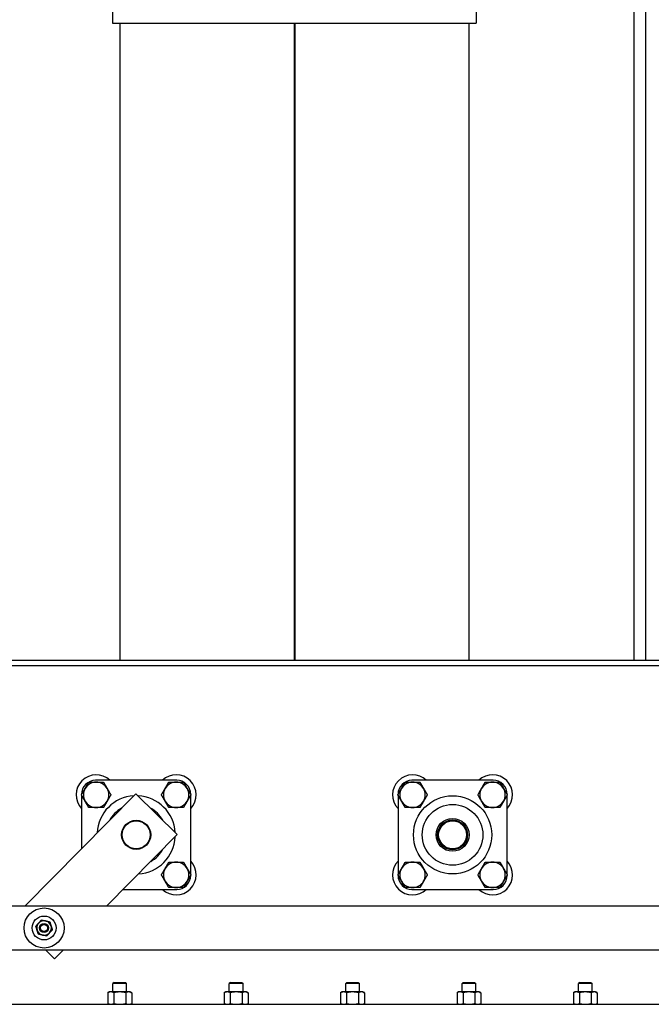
# Model space of a CAD drawing. Header units: inches. Extents: x 36 to 1719, y -84 to 1122.
# Tile 118 of 256: x 669 to 691, y 441 to 475. Entities that reach past the tile are written whole.
import ezdxf

# ---------------------------------------------------------------- set-up
doc = ezdxf.new("R2010")
doc.units = ezdxf.units.IN
doc.header["$LTSCALE"] = 48
doc.header["$MEASUREMENT"] = 0
doc.layers.add('Visible (ANSI)', color=7, linetype='Continuous', lineweight=30)

msp = doc.modelspace()

# ---------------------------------------------------------------- linework, layer by layer
at = {"layer": 'Visible (ANSI)'}
for p, q in [((690.01418, 452.73639), (690.01418, 488.81529)), ((690.41418, 452.73639), (690.41418, 489.04623)), ((672.09068, 480.61139), (672.09068, 474.61139)), ((684.59068, 480.61139), (684.59068, 474.61139)), ((672.09068, 474.61139), (684.59068, 474.61139)), ((672.34068, 474.61139), (672.34068, 452.73639)), ((678.32818, 474.61139), (678.32818, 452.73639)), ((678.35318, 474.61139), (678.35318, 452.73639)), ((684.34068, 474.61139), (684.34068, 452.73639)), ((643.46568, 452.73639), (713.21568, 452.73639)), ((643.46568, 452.55709), (713.21568, 452.55709)), ((674.29793, 448.6114), (671.50653, 448.61058)), ((685.17293, 448.6114), (682.38153, 448.61058)), ((672.89543, 448.15058), (669.07398, 444.28703)), ((671.02737, 448.13114), (671.02737, 448.11954)), ((674.31737, 446.74414), (672.89543, 448.15058)), ((674.77737, 448.12038), (674.77737, 448.13224)), ((681.90237, 448.13114), (681.90237, 448.11949)), ((685.65237, 448.12041), (685.65237, 448.13224)), ((671.02738, 448.10159), (671.02792, 446.26249)), ((674.77818, 445.3704), (674.77738, 448.10243)), ((681.90238, 448.10154), (681.90318, 445.36946)), ((685.65318, 445.37051), (685.65238, 448.10246)), ((671.88704, 444.28703), (674.31737, 446.74414)), ((674.77819, 445.34084), (674.77818, 445.35245)), ((681.90318, 445.35151), (681.90319, 445.33974)), ((685.65319, 445.34084), (685.65318, 445.35256)), ((672.45461, 444.86086), (674.29903, 444.8614)), ((682.38263, 444.86058), (685.17403, 444.8614)), ((692.98868, 444.28703), (646.48868, 444.28703)), ((646.48868, 442.78703), (692.98868, 442.78703)), ((669.78593, 442.78703), (670.09804, 442.47832)), ((670.09804, 442.47832), (670.40338, 442.78703)), ((672.14673, 441.66749), (672.10446, 441.62522)), ((672.5769, 441.62522), (672.10446, 441.62522)), ((672.10446, 441.34089), (672.10446, 441.62522)), ((672.14673, 441.66749), (672.53464, 441.66749)), ((672.53464, 441.66749), (672.5769, 441.62522)), ((672.5769, 441.34089), (672.5769, 441.62522)), ((676.14673, 441.66749), (676.10446, 441.62522)), ((676.5769, 441.62522), (676.10446, 441.62522)), ((676.10446, 441.34089), (676.10446, 441.62522)), ((676.14673, 441.66749), (676.53464, 441.66749)), ((676.53464, 441.66749), (676.5769, 441.62522)), ((676.5769, 441.34089), (676.5769, 441.62522)), ((680.14673, 441.66749), (680.10446, 441.62522)), ((680.5769, 441.62522), (680.10446, 441.62522)), ((680.10446, 441.34089), (680.10446, 441.62522)), ((680.14673, 441.66749), (680.53464, 441.66749)), ((680.53464, 441.66749), (680.5769, 441.62522)), ((680.5769, 441.34089), (680.5769, 441.62522)), ((684.14673, 441.66749), (684.10446, 441.62522)), ((684.5769, 441.62522), (684.10446, 441.62522)), ((684.10446, 441.34089), (684.10446, 441.62522)), ((684.14673, 441.66749), (684.53464, 441.66749)), ((684.53464, 441.66749), (684.5769, 441.62522)), ((684.5769, 441.34089), (684.5769, 441.62522)), ((688.14673, 441.66749), (688.10446, 441.62522)), ((688.5769, 441.62522), (688.10446, 441.62522)), ((688.10446, 441.34089), (688.10446, 441.62522)), ((688.14673, 441.66749), (688.53464, 441.66749)), ((688.53464, 441.66749), (688.5769, 441.62522)), ((688.5769, 441.34089), (688.5769, 441.62522)), ((671.98635, 441.34089), (671.93154, 441.31533)), ((671.93154, 441.31533), (671.93154, 440.94125)), ((672.03382, 441.34089), (671.98635, 441.34089)), ((672.34068, 441.34089), (672.03382, 441.34089)), ((672.13611, 441.31533), (672.13611, 440.94125)), ((672.64754, 441.34089), (672.34068, 441.34089)), ((672.54525, 441.31533), (672.54525, 440.94125)), ((672.69501, 441.34089), (672.64754, 441.34089)), ((672.69501, 441.34089), (672.74983, 441.31533)), ((672.74983, 441.31533), (672.74983, 440.94125)), ((675.98635, 441.34089), (675.93154, 441.31533)), ((675.93154, 441.31533), (675.93154, 440.94125)), ((676.03382, 441.34089), (675.98635, 441.34089)), ((676.34068, 441.34089), (676.03382, 441.34089)), ((676.13611, 441.31533), (676.13611, 440.94125)), ((676.64754, 441.34089), (676.34068, 441.34089)), ((676.54525, 441.31533), (676.54525, 440.94125)), ((676.69501, 441.34089), (676.64754, 441.34089)), ((676.69501, 441.34089), (676.74983, 441.31533)), ((676.74983, 441.31533), (676.74983, 440.94125)), ((679.98635, 441.34089), (679.93154, 441.31533)), ((679.93154, 441.31533), (679.93154, 440.94125)), ((680.03382, 441.34089), (679.98635, 441.34089)), ((680.34068, 441.34089), (680.03382, 441.34089)), ((680.13611, 441.31533), (680.13611, 440.94125)), ((680.64754, 441.34089), (680.34068, 441.34089)), ((680.54525, 441.31533), (680.54525, 440.94125)), ((680.69501, 441.34089), (680.64754, 441.34089)), ((680.69501, 441.34089), (680.74983, 441.31533)), ((680.74983, 441.31533), (680.74983, 440.94125)), ((683.98635, 441.34089), (683.93154, 441.31533)), ((683.93154, 441.31533), (683.93154, 440.94125)), ((684.03382, 441.34089), (683.98635, 441.34089)), ((684.34068, 441.34089), (684.03382, 441.34089)), ((684.13611, 441.31533), (684.13611, 440.94125)), ((684.64754, 441.34089), (684.34068, 441.34089)), ((684.54525, 441.31533), (684.54525, 440.94125)), ((684.69501, 441.34089), (684.64754, 441.34089)), ((684.69501, 441.34089), (684.74983, 441.31533)), ((684.74983, 441.31533), (684.74983, 440.94125)), ((687.98635, 441.34089), (687.93154, 441.31533)), ((687.93154, 441.31533), (687.93154, 440.94125)), ((688.03382, 441.34089), (687.98635, 441.34089)), ((688.34068, 441.34089), (688.03382, 441.34089)), ((688.13611, 441.31533), (688.13611, 440.94125)), ((688.64754, 441.34089), (688.34068, 441.34089)), ((688.54525, 441.31533), (688.54525, 440.94125)), ((688.69501, 441.34089), (688.64754, 441.34089)), ((688.69501, 441.34089), (688.74983, 441.31533)), ((688.74983, 441.31533), (688.74983, 440.94125)), ((643.46568, 440.91569), (705.94539, 440.91569)), ((671.98635, 440.91569), (671.93154, 440.94125)), ((672.69501, 440.91569), (672.74983, 440.94125)), ((675.98635, 440.91569), (675.93154, 440.94125)), ((676.69501, 440.91569), (676.74983, 440.94125)), ((679.98635, 440.91569), (679.93154, 440.94125)), ((680.69501, 440.91569), (680.74983, 440.94125)), ((683.98635, 440.91569), (683.93154, 440.94125)), ((684.69501, 440.91569), (684.74983, 440.94125)), ((687.98635, 440.91569), (687.93154, 440.94125)), ((688.69501, 440.91569), (688.74983, 440.94125))]:
    msp.add_line(p, q, dxfattribs=at)
for centre, radius in [((683.77778, 446.73599), 1.34375), ((683.77778, 446.73599), 1.04275), ((672.90318, 446.73639), 0.5), ((672.90318, 446.73639), 0.48), ((683.77778, 446.73599), 0.565), ((683.77778, 446.73599), 0.515), ((683.77818, 446.73639), 0.5), ((683.77818, 446.73639), 0.48), ((669.73868, 443.53703), 0.6875), ((669.73868, 443.53703), 0.41), ((669.73868, 443.53703), 0.15607), ((669.73868, 443.53703), 0.156), ((669.73868, 443.53703), 0.1232)]:
    msp.add_circle(centre, radius, dxfattribs=at)
for centre, radius, start, end in [((671.52737, 448.11058), 0.6875, 46.675086, 223.358602), ((671.50667, 448.13128), 0.4793, 90.016844, 180.016844), ((671.52737, 448.11058), 0.4375, 90.001724, 150.001724), ((671.52737, 448.11058), 0.4375, 30.001724, 90.001724), ((674.27737, 448.11139), 0.6875, 316.675086, 133.358602), ((674.27737, 448.11139), 0.4375, 90.001076, 150.001076), ((674.27737, 448.11139), 0.4375, 30.001076, 90.001076), ((674.29807, 448.1321), 0.4793, 0.016844, 90.016844), ((682.40237, 448.11058), 0.6875, 46.675086, 223.358602), ((682.38167, 448.13128), 0.4793, 90.016844, 180.016844), ((682.40237, 448.11058), 0.4375, 90.007458, 150.007458), ((682.40237, 448.11058), 0.4375, 30.007458, 90.007458), ((685.15237, 448.11139), 0.6875, 316.675086, 133.358602), ((685.15237, 448.11139), 0.4375, 90.005074, 150.005074), ((685.15237, 448.11139), 0.4375, 30.005074, 90.005074), ((685.17307, 448.1321), 0.4793, 0.016844, 90.016844), ((671.52737, 448.11058), 0.4375, 150.001724, 210.001724), ((671.52737, 448.11058), 0.4375, 330.001724, 30.001724), ((674.27737, 448.11139), 0.4375, 150.001076, 210.001076), ((674.27737, 448.11139), 0.4375, 330.001076, 30.001076), ((682.40237, 448.11058), 0.4375, 150.007458, 210.007458), ((682.40237, 448.11058), 0.4375, 330.007458, 30.007458), ((685.15237, 448.11139), 0.4375, 150.005074, 210.005074), ((685.15237, 448.11139), 0.4375, 330.005074, 30.005074), ((671.52737, 448.11058), 0.4375, 210.001724, 270.001724), ((671.52737, 448.11058), 0.4375, 270.001724, 330.001724), ((672.90278, 446.73599), 1.34375, 93.402904, 177.224825), ((672.90278, 446.73599), 1.34375, 3.439602, 87.188126), ((674.27737, 448.11139), 0.4375, 210.001076, 270.001076), ((674.27737, 448.11139), 0.4375, 270.001076, 330.001076), ((682.40237, 448.11058), 0.4375, 210.007458, 270.007458), ((682.40237, 448.11058), 0.4375, 270.007458, 330.007458), ((685.15237, 448.11139), 0.4375, 210.005074, 270.005074), ((685.15237, 448.11139), 0.4375, 270.005074, 330.005074), ((672.90278, 446.73599), 1.04275, 118.850211, 151.777517), ((672.90278, 446.73599), 1.04275, 28.962005, 61.665723), ((683.77778, 446.73599), 0.5, 134.975668, 315.041176), ((672.90278, 446.73599), 1.34375, 273.403293, 357.224436), ((672.90278, 446.73599), 1.04275, 298.851393, 331.776335), ((674.27818, 445.36139), 0.6875, 226.675086, 43.358602), ((674.27818, 445.36139), 0.4375, 90.00321, 150.00321), ((674.27818, 445.36139), 0.4375, 30.00321, 90.00321), ((682.40318, 445.36058), 0.6875, 136.675086, 313.358602), ((682.40318, 445.36058), 0.4375, 90.010785, 150.010785), ((682.40318, 445.36058), 0.4375, 30.010785, 90.010785), ((685.15318, 445.36139), 0.6875, 226.675086, 43.358602), ((685.15318, 445.36139), 0.4375, 90.016165, 150.016165), ((685.15318, 445.36139), 0.4375, 30.016165, 90.016165), ((674.27818, 445.36139), 0.4375, 150.00321, 210.00321), ((674.27818, 445.36139), 0.4375, 330.00321, 30.00321), ((682.40318, 445.36058), 0.4375, 150.010785, 210.010785), ((682.40318, 445.36058), 0.4375, 330.010785, 30.010785), ((685.15318, 445.36139), 0.4375, 150.016165, 210.016165), ((685.15318, 445.36139), 0.4375, 330.016165, 30.016165), ((674.27818, 445.36139), 0.4375, 210.00321, 270.00321), ((674.27818, 445.36139), 0.4375, 270.00321, 330.00321), ((674.29889, 445.3407), 0.4793, 270.016844, 0.016844), ((682.38249, 445.33988), 0.4793, 180.016844, 270.016844), ((682.40318, 445.36058), 0.4375, 210.010785, 270.010785), ((682.40318, 445.36058), 0.4375, 270.010785, 330.010785), ((685.15318, 445.36139), 0.4375, 210.016165, 270.016165), ((685.15318, 445.36139), 0.4375, 270.016165, 330.016165), ((685.17389, 445.3407), 0.4793, 270.016844, 0.016844), ((669.73868, 443.53703), 0.25, 77.641111, 137.641111), ((669.73868, 443.53703), 0.25, 17.641111, 77.641111), ((669.73868, 443.53703), 0.25, 137.641111, 197.641111), ((669.73868, 443.53703), 0.25, 197.641111, 257.641111), ((669.73868, 443.53703), 0.25, 317.641111, 17.641111), ((669.73868, 443.53703), 0.25, 257.641111, 317.641111)]:
    msp.add_arc(centre, radius, start, end, dxfattribs=at)
for points, weights in [([(671.14848, 448.32932), (671.20709, 448.43085), (671.27477, 448.54807)], [1, 1.04314139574, 1.01001874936]), ([(671.27477, 448.54807), (671.41013, 448.54808), (671.52736, 448.54808)], [1.01001874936, 1.04314139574, 1]), ([(671.52736, 448.54808), (671.64459, 448.54809), (671.77995, 448.54809)], [1, 1.04314139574, 1.01001874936]), ([(671.77995, 448.54809), (671.84764, 448.43086), (671.90625, 448.32934)], [1.01001874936, 1.04314139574, 1]), ([(673.89848, 448.33013), (673.9571, 448.43166), (674.02477, 448.54889)], [1, 1.04314139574, 1.01001874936]), ([(674.02477, 448.54889), (674.16014, 448.54889), (674.27737, 448.54889)], [1.01001874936, 1.04314139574, 1]), ([(674.27737, 448.54889), (674.39459, 448.54889), (674.52996, 448.5489)], [1, 1.04314139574, 1.01001874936]), ([(674.52996, 448.5489), (674.59764, 448.43167), (674.65626, 448.33015)], [1.01001874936, 1.04314139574, 1]), ([(682.02346, 448.32928), (682.08206, 448.43081), (682.14973, 448.54805)], [1, 1.04314139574, 1.01001874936]), ([(682.14973, 448.54805), (682.28509, 448.54807), (682.40232, 448.54808)], [1.01001874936, 1.04314139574, 1]), ([(682.40232, 448.54808), (682.51954, 448.5481), (682.65491, 448.54812)], [1, 1.04314139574, 1.01001874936]), ([(682.65491, 448.54812), (682.7226, 448.4309), (682.78123, 448.32938)], [1.01001874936, 1.04314139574, 1]), ([(684.77347, 448.33011), (684.83207, 448.43164), (684.89974, 448.54887)], [1, 1.04314139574, 1.01001874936]), ([(684.89974, 448.54887), (685.03511, 448.54888), (685.15233, 448.54889)], [1.01001874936, 1.04314139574, 1]), ([(685.15233, 448.54889), (685.26956, 448.5489), (685.40493, 448.54891)], [1, 1.04314139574, 1.01001874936]), ([(685.40493, 448.54891), (685.47262, 448.43169), (685.53124, 448.33017)], [1.01001874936, 1.04314139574, 1]), ([(671.02219, 448.11057), (671.08987, 448.2278), (671.14848, 448.32932)], [1.01001874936, 1.04314139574, 1]), ([(671.90625, 448.32934), (671.96487, 448.22782), (672.03255, 448.1106)], [1, 1.04314139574, 1.01001874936]), ([(673.77219, 448.11138), (673.83987, 448.22861), (673.89848, 448.33013)], [1.01001874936, 1.04314139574, 1]), ([(674.65626, 448.33015), (674.71487, 448.22863), (674.78255, 448.1114)], [1, 1.04314139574, 1.01001874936]), ([(681.89719, 448.11052), (681.96486, 448.22775), (682.02346, 448.32928)], [1.01001874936, 1.04314139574, 1]), ([(682.78123, 448.32938), (682.83986, 448.22787), (682.90755, 448.11065)], [1, 1.04314139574, 1.01001874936]), ([(684.64719, 448.11135), (684.71486, 448.22858), (684.77347, 448.33011)], [1.01001874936, 1.04314139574, 1]), ([(685.53124, 448.33017), (685.58986, 448.22866), (685.65755, 448.11144)], [1, 1.04314139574, 1.01001874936]), ([(671.14849, 447.89182), (671.08988, 447.99334), (671.02219, 448.11057)], [1, 1.04314139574, 1.01001874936]), ([(671.2748, 447.67307), (671.20711, 447.7903), (671.14849, 447.89182)], [1.01001874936, 1.04314139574, 1]), ([(671.90627, 447.89184), (671.84766, 447.79032), (671.77998, 447.67309)], [1, 1.04314139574, 1.01001874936]), ([(672.03255, 448.1106), (671.96488, 447.99337), (671.90627, 447.89184)], [1.01001874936, 1.04314139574, 1]), ([(673.89849, 447.89263), (673.83988, 447.99415), (673.77219, 448.11138)], [1, 1.04314139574, 1.01001874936]), ([(674.02479, 447.67389), (673.95711, 447.79111), (673.89849, 447.89263)], [1.01001874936, 1.04314139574, 1]), ([(674.65626, 447.89265), (674.59765, 447.79112), (674.52997, 447.6739)], [1, 1.04314139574, 1.01001874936]), ([(674.78255, 448.1114), (674.71488, 447.99417), (674.65626, 447.89265)], [1.01001874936, 1.04314139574, 1]), ([(682.02352, 447.89178), (681.96489, 447.9933), (681.89719, 448.11052)], [1, 1.04314139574, 1.01001874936]), ([(682.14984, 447.67305), (682.08214, 447.79027), (682.02352, 447.89178)], [1.01001874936, 1.04314139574, 1]), ([(682.78129, 447.89188), (682.72269, 447.79035), (682.65502, 447.67312)], [1, 1.04314139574, 1.01001874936]), ([(682.90755, 448.11065), (682.83989, 447.99341), (682.78129, 447.89188)], [1.01001874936, 1.04314139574, 1]), ([(684.77351, 447.89261), (684.71488, 447.99412), (684.64719, 448.11135)], [1, 1.04314139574, 1.01001874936]), ([(684.89982, 447.67387), (684.83213, 447.79109), (684.77351, 447.89261)], [1.01001874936, 1.04314139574, 1]), ([(685.53128, 447.89267), (685.47267, 447.79115), (685.405, 447.67391)], [1, 1.04314139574, 1.01001874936]), ([(685.65755, 448.11144), (685.58988, 447.9942), (685.53128, 447.89267)], [1.01001874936, 1.04314139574, 1]), ([(671.52739, 447.67308), (671.41016, 447.67308), (671.2748, 447.67307)], [1, 1.04314139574, 1.01001874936]), ([(671.77998, 447.67309), (671.64461, 447.67309), (671.52739, 447.67308)], [1.01001874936, 1.04314139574, 1]), ([(674.27738, 447.67389), (674.16015, 447.67389), (674.02479, 447.67389)], [1, 1.04314139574, 1.01001874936]), ([(674.52997, 447.6739), (674.39461, 447.67389), (674.27738, 447.67389)], [1.01001874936, 1.04314139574, 1]), ([(682.40243, 447.67308), (682.2852, 447.67307), (682.14984, 447.67305)], [1, 1.04314139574, 1.01001874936]), ([(682.65502, 447.67312), (682.51966, 447.6731), (682.40243, 447.67308)], [1.01001874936, 1.04314139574, 1]), ([(685.15241, 447.67389), (685.03518, 447.67388), (684.89982, 447.67387)], [1, 1.04314139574, 1.01001874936]), ([(685.405, 447.67391), (685.26964, 447.6739), (685.15241, 447.67389)], [1.01001874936, 1.04314139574, 1]), ([(673.89928, 445.58012), (673.95789, 445.68165), (674.02557, 445.79888)], [1, 1.04314139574, 1.01001874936]), ([(674.02557, 445.79888), (674.16093, 445.79888), (674.27816, 445.79889)], [1.01001874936, 1.04314139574, 1]), ([(674.27816, 445.79889), (674.39539, 445.7989), (674.53075, 445.79891)], [1, 1.04314139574, 1.01001874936]), ([(674.53075, 445.79891), (674.59844, 445.68168), (674.65706, 445.58016)], [1.01001874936, 1.04314139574, 1]), ([(682.02425, 445.57926), (682.08285, 445.68079), (682.15051, 445.79804)], [1, 1.04314139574, 1.01001874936]), ([(682.15051, 445.79804), (682.28587, 445.79806), (682.4031, 445.79808)], [1.01001874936, 1.04314139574, 1]), ([(682.4031, 445.79808), (682.52033, 445.7981), (682.65569, 445.79813)], [1, 1.04314139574, 1.01001874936]), ([(682.65569, 445.79813), (682.72339, 445.68092), (682.78203, 445.5794)], [1.01001874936, 1.04314139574, 1]), ([(684.77423, 445.58003), (684.83282, 445.68157), (684.90047, 445.79882)], [1, 1.04314139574, 1.01001874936]), ([(684.90047, 445.79882), (685.03583, 445.79886), (685.15306, 445.79889)], [1.01001874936, 1.04314139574, 1]), ([(685.15306, 445.79889), (685.27029, 445.79892), (685.40565, 445.79896)], [1, 1.04314139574, 1.01001874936]), ([(685.40565, 445.79896), (685.47336, 445.68175), (685.53201, 445.58025)], [1.01001874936, 1.04314139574, 1]), ([(673.773, 445.36136), (673.84068, 445.47859), (673.89928, 445.58012)], [1.01001874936, 1.04314139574, 1]), ([(674.65706, 445.58016), (674.71568, 445.47864), (674.78336, 445.36142)], [1, 1.04314139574, 1.01001874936]), ([(681.898, 445.36049), (681.96566, 445.47773), (682.02425, 445.57926)], [1.01001874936, 1.04314139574, 1]), ([(682.78203, 445.5794), (682.84066, 445.47789), (682.90836, 445.36068)], [1, 1.04314139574, 1.01001874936]), ([(684.648, 445.36125), (684.71565, 445.4785), (684.77423, 445.58003)], [1.01001874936, 1.04314139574, 1]), ([(685.53201, 445.58025), (685.59065, 445.47874), (685.65836, 445.36153)], [1, 1.04314139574, 1.01001874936]), ([(673.89931, 445.14262), (673.84069, 445.24414), (673.773, 445.36136)], [1, 1.04314139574, 1.01001874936]), ([(674.02562, 444.92388), (673.95793, 445.0411), (673.89931, 445.14262)], [1.01001874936, 1.04314139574, 1]), ([(674.65708, 445.14266), (674.59847, 445.04114), (674.5308, 444.92391)], [1, 1.04314139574, 1.01001874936]), ([(674.78336, 445.36142), (674.71569, 445.24419), (674.65708, 445.14266)], [1.01001874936, 1.04314139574, 1]), ([(682.02434, 445.14176), (681.9657, 445.24327), (681.898, 445.36049)], [1, 1.04314139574, 1.01001874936]), ([(682.15067, 444.92304), (682.08297, 445.04025), (682.02434, 445.14176)], [1.01001874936, 1.04314139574, 1]), ([(682.78211, 445.1419), (682.72351, 445.04037), (682.65585, 444.92313)], [1, 1.04314139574, 1.01001874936]), ([(682.90836, 445.36068), (682.8407, 445.24344), (682.78211, 445.1419)], [1.01001874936, 1.04314139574, 1]), ([(684.77436, 445.14253), (684.71571, 445.24404), (684.648, 445.36125)], [1, 1.04314139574, 1.01001874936]), ([(684.90071, 444.92382), (684.833, 445.04103), (684.77436, 445.14253)], [1.01001874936, 1.04314139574, 1]), ([(685.53213, 445.14275), (685.47354, 445.04121), (685.4059, 444.92396)], [1, 1.04314139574, 1.01001874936]), ([(685.65836, 445.36153), (685.59071, 445.24429), (685.53213, 445.14275)], [1.01001874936, 1.04314139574, 1]), ([(674.27821, 444.92389), (674.16098, 444.92388), (674.02562, 444.92388)], [1, 1.04314139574, 1.01001874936]), ([(674.5308, 444.92391), (674.39543, 444.9239), (674.27821, 444.92389)], [1.01001874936, 1.04314139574, 1]), ([(682.40326, 444.92308), (682.28604, 444.92306), (682.15067, 444.92304)], [1, 1.04314139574, 1.01001874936]), ([(682.65585, 444.92313), (682.52049, 444.9231), (682.40326, 444.92308)], [1.01001874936, 1.04314139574, 1]), ([(685.15331, 444.92389), (685.03608, 444.92386), (684.90071, 444.92382)], [1, 1.04314139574, 1.01001874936]), ([(685.4059, 444.92396), (685.27053, 444.92392), (685.15331, 444.92389)], [1.01001874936, 1.04314139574, 1]), ([(669.55394, 443.70547), (669.59908, 443.75497), (669.6512, 443.81213)], [1, 1.0379548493, 1]), ([(669.6512, 443.81213), (669.72675, 443.79557), (669.79219, 443.78123)], [1, 1.0379548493, 1]), ([(669.79219, 443.78123), (669.85762, 443.7669), (669.93318, 443.75034)], [1, 1.0379548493, 1]), ([(669.93318, 443.75034), (669.95662, 443.67663), (669.97692, 443.61279)], [1, 1.0379548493, 1]), ([(669.45669, 443.59881), (669.50881, 443.65597), (669.55394, 443.70547)], [1, 1.0379548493, 1]), ([(669.50044, 443.46126), (669.48014, 443.5251), (669.45669, 443.59881)], [1, 1.0379548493, 1]), ([(669.54418, 443.32371), (669.52074, 443.39743), (669.50044, 443.46126)], [1, 1.0379548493, 1]), ([(670.02067, 443.47524), (669.96855, 443.41808), (669.92341, 443.36859)], [1, 1.0379548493, 1]), ([(669.97692, 443.61279), (669.99722, 443.54895), (670.02067, 443.47524)], [1, 1.0379548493, 1]), ([(669.68517, 443.29282), (669.61974, 443.30716), (669.54418, 443.32371)], [1, 1.0379548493, 1]), ([(669.82616, 443.26193), (669.75061, 443.27848), (669.68517, 443.29282)], [1, 1.0379548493, 1]), ([(669.92341, 443.36859), (669.87828, 443.31909), (669.82616, 443.26193)], [1, 1.0379548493, 1]), ([(672.03382, 441.34089), (671.98635, 441.34089), (671.93154, 441.31533)], [1, 1.0379548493, 1]), ([(672.13611, 441.31533), (672.08129, 441.34089), (672.03382, 441.34089)], [1, 1.0379548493, 1]), ([(672.34068, 441.34089), (672.24574, 441.34089), (672.13611, 441.31533)], [1, 1.0379548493, 1]), ([(672.54525, 441.31533), (672.43562, 441.34089), (672.34068, 441.34089)], [1, 1.0379548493, 1]), ([(672.64754, 441.34089), (672.60007, 441.34089), (672.54525, 441.31533)], [1, 1.0379548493, 1]), ([(672.74983, 441.31533), (672.69501, 441.34089), (672.64754, 441.34089)], [1, 1.0379548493, 1]), ([(676.03382, 441.34089), (675.98635, 441.34089), (675.93154, 441.31533)], [1, 1.0379548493, 1]), ([(676.13611, 441.31533), (676.08129, 441.34089), (676.03382, 441.34089)], [1, 1.0379548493, 1]), ([(676.34068, 441.34089), (676.24574, 441.34089), (676.13611, 441.31533)], [1, 1.0379548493, 1]), ([(676.54525, 441.31533), (676.43562, 441.34089), (676.34068, 441.34089)], [1, 1.0379548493, 1]), ([(676.64754, 441.34089), (676.60007, 441.34089), (676.54525, 441.31533)], [1, 1.0379548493, 1]), ([(676.74983, 441.31533), (676.69501, 441.34089), (676.64754, 441.34089)], [1, 1.0379548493, 1]), ([(680.03382, 441.34089), (679.98635, 441.34089), (679.93154, 441.31533)], [1, 1.0379548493, 1]), ([(680.13611, 441.31533), (680.08129, 441.34089), (680.03382, 441.34089)], [1, 1.0379548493, 1]), ([(680.34068, 441.34089), (680.24574, 441.34089), (680.13611, 441.31533)], [1, 1.0379548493, 1]), ([(680.54525, 441.31533), (680.43562, 441.34089), (680.34068, 441.34089)], [1, 1.0379548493, 1]), ([(680.64754, 441.34089), (680.60007, 441.34089), (680.54525, 441.31533)], [1, 1.0379548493, 1]), ([(680.74983, 441.31533), (680.69501, 441.34089), (680.64754, 441.34089)], [1, 1.0379548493, 1]), ([(684.03382, 441.34089), (683.98635, 441.34089), (683.93154, 441.31533)], [1, 1.0379548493, 1]), ([(684.13611, 441.31533), (684.08129, 441.34089), (684.03382, 441.34089)], [1, 1.0379548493, 1]), ([(684.34068, 441.34089), (684.24574, 441.34089), (684.13611, 441.31533)], [1, 1.0379548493, 1]), ([(684.54525, 441.31533), (684.43562, 441.34089), (684.34068, 441.34089)], [1, 1.0379548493, 1]), ([(684.64754, 441.34089), (684.60007, 441.34089), (684.54525, 441.31533)], [1, 1.0379548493, 1]), ([(684.74983, 441.31533), (684.69501, 441.34089), (684.64754, 441.34089)], [1, 1.0379548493, 1]), ([(688.03382, 441.34089), (687.98635, 441.34089), (687.93154, 441.31533)], [1, 1.0379548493, 1]), ([(688.13611, 441.31533), (688.08129, 441.34089), (688.03382, 441.34089)], [1, 1.0379548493, 1]), ([(688.34068, 441.34089), (688.24574, 441.34089), (688.13611, 441.31533)], [1, 1.0379548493, 1]), ([(688.54525, 441.31533), (688.43562, 441.34089), (688.34068, 441.34089)], [1, 1.0379548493, 1]), ([(688.64754, 441.34089), (688.60007, 441.34089), (688.54525, 441.31533)], [1, 1.0379548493, 1]), ([(688.74983, 441.31533), (688.69501, 441.34089), (688.64754, 441.34089)], [1, 1.0379548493, 1]), ([(671.93154, 440.94125), (671.98635, 440.91569), (672.03382, 440.91569)], [1, 1.0379548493, 1]), ([(672.03382, 440.91569), (672.08129, 440.91569), (672.13611, 440.94125)], [1, 1.0379548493, 1]), ([(672.13611, 440.94125), (672.24574, 440.91569), (672.34068, 440.91569)], [1, 1.0379548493, 1]), ([(672.34068, 440.91569), (672.43562, 440.91569), (672.54525, 440.94125)], [1, 1.0379548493, 1]), ([(672.54525, 440.94125), (672.60007, 440.91569), (672.64754, 440.91569)], [1, 1.0379548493, 1]), ([(672.64754, 440.91569), (672.69501, 440.91569), (672.74983, 440.94125)], [1, 1.0379548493, 1]), ([(675.93154, 440.94125), (675.98635, 440.91569), (676.03382, 440.91569)], [1, 1.0379548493, 1]), ([(676.03382, 440.91569), (676.08129, 440.91569), (676.13611, 440.94125)], [1, 1.0379548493, 1]), ([(676.13611, 440.94125), (676.24574, 440.91569), (676.34068, 440.91569)], [1, 1.0379548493, 1]), ([(676.34068, 440.91569), (676.43562, 440.91569), (676.54525, 440.94125)], [1, 1.0379548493, 1]), ([(676.54525, 440.94125), (676.60007, 440.91569), (676.64754, 440.91569)], [1, 1.0379548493, 1]), ([(676.64754, 440.91569), (676.69501, 440.91569), (676.74983, 440.94125)], [1, 1.0379548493, 1]), ([(679.93154, 440.94125), (679.98635, 440.91569), (680.03382, 440.91569)], [1, 1.0379548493, 1]), ([(680.03382, 440.91569), (680.08129, 440.91569), (680.13611, 440.94125)], [1, 1.0379548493, 1]), ([(680.13611, 440.94125), (680.24574, 440.91569), (680.34068, 440.91569)], [1, 1.0379548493, 1]), ([(680.34068, 440.91569), (680.43562, 440.91569), (680.54525, 440.94125)], [1, 1.0379548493, 1]), ([(680.54525, 440.94125), (680.60007, 440.91569), (680.64754, 440.91569)], [1, 1.0379548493, 1]), ([(680.64754, 440.91569), (680.69501, 440.91569), (680.74983, 440.94125)], [1, 1.0379548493, 1]), ([(683.93154, 440.94125), (683.98635, 440.91569), (684.03382, 440.91569)], [1, 1.0379548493, 1]), ([(684.03382, 440.91569), (684.08129, 440.91569), (684.13611, 440.94125)], [1, 1.0379548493, 1]), ([(684.13611, 440.94125), (684.24574, 440.91569), (684.34068, 440.91569)], [1, 1.0379548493, 1]), ([(684.34068, 440.91569), (684.43562, 440.91569), (684.54525, 440.94125)], [1, 1.0379548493, 1]), ([(684.54525, 440.94125), (684.60007, 440.91569), (684.64754, 440.91569)], [1, 1.0379548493, 1]), ([(684.64754, 440.91569), (684.69501, 440.91569), (684.74983, 440.94125)], [1, 1.0379548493, 1]), ([(687.93154, 440.94125), (687.98635, 440.91569), (688.03382, 440.91569)], [1, 1.0379548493, 1]), ([(688.03382, 440.91569), (688.08129, 440.91569), (688.13611, 440.94125)], [1, 1.0379548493, 1]), ([(688.13611, 440.94125), (688.24574, 440.91569), (688.34068, 440.91569)], [1, 1.0379548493, 1]), ([(688.34068, 440.91569), (688.43562, 440.91569), (688.54525, 440.94125)], [1, 1.0379548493, 1]), ([(688.54525, 440.94125), (688.60007, 440.91569), (688.64754, 440.91569)], [1, 1.0379548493, 1]), ([(688.64754, 440.91569), (688.69501, 440.91569), (688.74983, 440.94125)], [1, 1.0379548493, 1])]:
    msp.add_rational_spline(points, weights, degree=2, dxfattribs=at)

doc.saveas('drawing.dxf')
